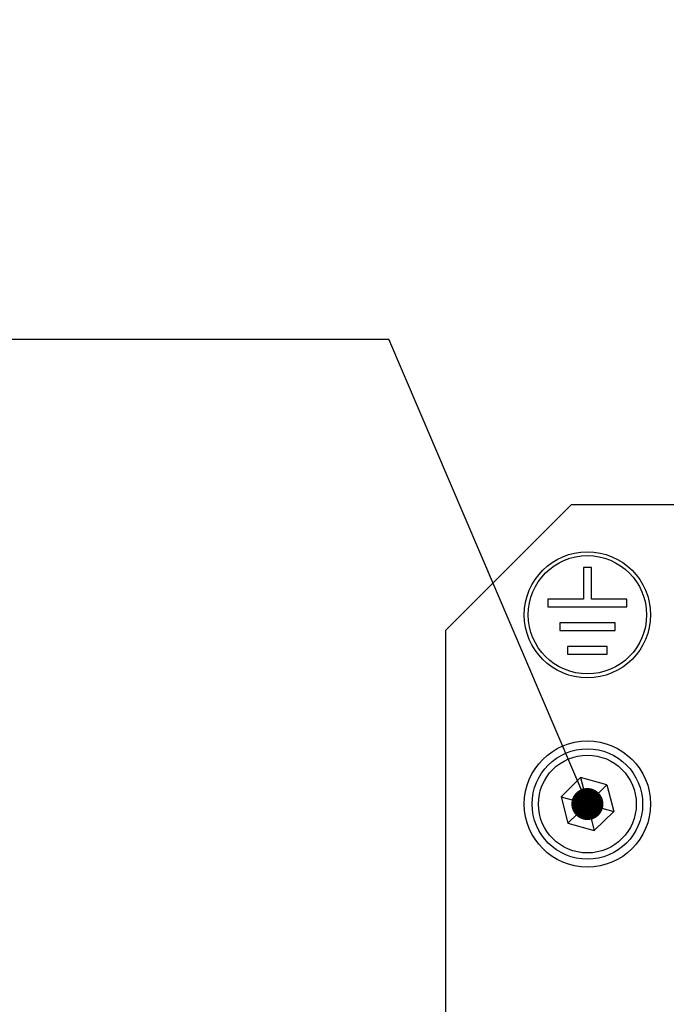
# Model space of a CAD drawing. Header units: millimetres. Extents: x 5 to 418, y 2 to 292.
# Tile 15 of 40: x 61 to 82, y 231 to 262. Entities that reach past the tile are written whole.
import ezdxf

# ---------------------------------------------------------------- set-up
doc = ezdxf.new("R2010")
doc.units = ezdxf.units.MM
doc.layers.add('SLD-0', color=7, linetype='Continuous')
doc.styles.add('SLDTEXTSTYLE0', font='TXT', dxfattribs={"width": 0.605})
doc.dimstyles.new('SLDDIMSTYLE1', dxfattribs={"dimtxt": 0.18, "dimasz": 1.016, "dimexe": 0, "dimexo": 0.0625, "dimgap": 0, "dimtad": 0, "dimtih": 1, "dimtoh": 1, "dimdec": 0, "dimrnd": 1e-09, "dimzin": 0, "dimdsep": 46, "dimtxsty": 'Standard', "dimblk1": 'DOT', "dimblk2": 'DOT', "dimsah": 1, "dimcen": 0.09, "dimadec": 0, "dimazin": 0, "dimtfac": 1.016, "dimtdec": 0, "dimtofl": 0, "dimtmove": 0, "dimatfit": 3, "dimldrblk": 'DOT', "dimfxl": 1, "dimfrac": 2, "dimtolj": 1, "dimtzin": 0, "dimarcsym": 0})

# ---------------------------------------------------------------- blocks, each defined once
blk = doc.blocks.new('SW_NOTE_0_15')
at = {"layer": 'SLD-0', "color": 0}
blk.add_line((-30.44, 0), (0, 0), dxfattribs=at)
at = {"layer": 'SLD-0', "color": 0, "attachment_point": 1, "style": 'SLDTEXTSTYLE0'}
for s, insert, char_height in [('M4 Erdung', (-30.916, 9.83), 3.5), ('protective earth', (-29.725, 4.165), 3.175)]:
    blk.add_mtext(s, dxfattribs=dict(at, insert=insert, char_height=char_height))
blk = doc.blocks.new('_Dot')
at = {"color": 0, "linetype": 'ByBlock', "lineweight": -2}
blk.add_line((-0.5, 0), (-1, 0), dxfattribs=at)
at = {"color": 0, "linetype": 'ByBlock', "const_width": 0.5}
blk.add_lwpolyline([(-0.25, 0, 1), (0.25, 0, 1)], format="xyb", close=True, dxfattribs=at)

msp = doc.modelspace()

# ---------------------------------------------------------------- linework, layer by layer
at = {"color": 7, "linetype": 'Continuous', "lineweight": 25}
for p, q in [((78.8662, 246.8351), (74.8662, 242.8351)), ((78.8662, 246.8351), (82.3662, 246.8351)), ((79.4912, 244.8351), (79.2412, 244.8351)), ((79.2412, 244.8351), (79.2412, 243.8351)), ((79.4912, 243.8351), (79.4912, 244.8351)), ((79.2412, 243.8351), (78.1162, 243.8351)), ((78.1162, 243.8351), (78.1162, 243.5851)), ((80.6162, 243.8351), (79.4912, 243.8351)), ((80.6162, 243.5851), (80.6162, 243.8351)), ((78.1162, 243.5851), (80.6162, 243.5851)), ((80.2412, 243.0851), (78.4912, 243.0851)), ((78.4912, 243.0851), (78.4912, 242.8351)), ((80.2412, 242.8351), (80.2412, 243.0851)), ((74.8662, 242.8351), (74.8662, 223.3351)), ((78.4912, 242.8351), (80.2412, 242.8351)), ((79.9912, 242.3351), (78.7412, 242.3351)), ((78.7412, 242.3351), (78.7412, 242.0851)), ((79.9912, 242.0851), (79.9912, 242.3351)), ((78.7412, 242.0851), (79.9912, 242.0851)), ((78.5319, 237.5674), (79.1503, 238.1737)), ((79.9845, 237.9414), (79.1503, 238.1737)), ((79.1503, 238.1737), (79.3662, 237.3351)), ((79.3662, 237.3351), (79.9845, 237.9414)), ((79.9845, 237.9414), (80.2005, 237.1028)), ((78.5319, 237.5674), (78.7479, 236.7287)), ((78.5319, 237.5674), (79.3662, 237.3351)), ((78.7479, 236.7287), (79.3662, 237.3351)), ((79.3662, 237.3351), (80.2005, 237.1028)), ((79.3662, 237.3351), (79.5822, 236.4964)), ((80.2005, 237.1028), (79.5822, 236.4964)), ((78.7479, 236.7287), (79.5822, 236.4964))]:
    msp.add_line(p, q, dxfattribs=at)
for centre, radius in [((79.3662, 243.3351), 2), ((79.3662, 243.3351), 1.875), ((79.3662, 237.3351), 2), ((79.3662, 237.3351), 1.75), ((79.3662, 237.3351), 1.55)]:
    msp.add_circle(centre, radius, dxfattribs=at)

# ---------------------------------------------------------------- block references
at = {"layer": 'SLD-0'}
msp.add_blockref('SW_NOTE_0_15', (73.0724, 252.0732), dxfattribs=at)

# ---------------------------------------------------------------- leaders
msp.add_leader([(79.3662, 237.3351), (73.0724, 252.0732)], dimstyle='SLDDIMSTYLE1', dxfattribs=at)

doc.saveas('drawing.dxf')
